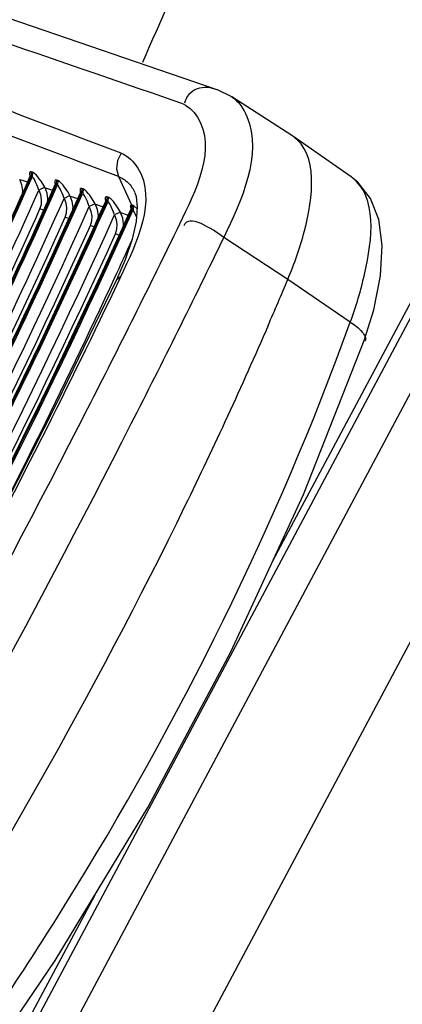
# Paper-space layout 'Sheet' of a CAD drawing. Header units: inches. Extents: x 0.2 to 10.8, y 0.2 to 8.3.
# Tile 129 of 256: x 5.7668 to 5.8013, y 1.9969 to 2.0854. Entities that reach past the tile are written whole.
import ezdxf

# ---------------------------------------------------------------- set-up
doc = ezdxf.new("R2010")
doc.units = ezdxf.units.IN
doc.header["$MEASUREMENT"] = 0
doc.layers.get('0').update_dxf_attribs({"lineweight": 5})

psp = doc.layouts.new('Sheet')

# ---------------------------------------------------------------- linework, layer by layer
at = {"color": 0, "linetype": 'ByBlock', "lineweight": -3}
for p, q in [((5.758877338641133, 1.977678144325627), (6.3059861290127, 3.003752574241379)), ((5.76248078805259, 1.97770407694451), (6.309589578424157, 3.003778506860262)), ((6.305060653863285, 3.003406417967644), (5.789612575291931, 2.03671002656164)), ((5.784637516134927, 2.079133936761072), (5.743465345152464, 2.093191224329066)), ((5.785941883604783, 2.078504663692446), (5.78463882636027, 2.079133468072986)), ((5.79133453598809, 2.075037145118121), (5.78594084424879, 2.078505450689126)), ((5.791427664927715, 2.074974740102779), (5.79133453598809, 2.075037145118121)), ((5.796683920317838, 2.07130666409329), (5.791427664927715, 2.074974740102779)), ((5.76785774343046, 2.071354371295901), (5.767792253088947, 2.071371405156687)), ((5.767884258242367, 2.071751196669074), (5.76785774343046, 2.071354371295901)), ((5.767971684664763, 2.071316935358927), (5.76785774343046, 2.071354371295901)), ((5.76799819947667, 2.071713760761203), (5.767884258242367, 2.071751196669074)), ((5.76799819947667, 2.071713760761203), (5.767971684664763, 2.071316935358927)), ((5.766849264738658, 2.07107068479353), (5.767542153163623, 2.070843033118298)), ((5.77012981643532, 2.070607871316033), (5.770064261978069, 2.070624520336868)), ((5.770156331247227, 2.071004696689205), (5.77012981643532, 2.070607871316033)), ((5.770244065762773, 2.070570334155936), (5.77012981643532, 2.070607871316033)), ((5.77027058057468, 2.070967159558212), (5.770156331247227, 2.071004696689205)), ((5.77027058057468, 2.070967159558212), (5.770244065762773, 2.070570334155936)), ((5.775732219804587, 2.071327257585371), (5.776918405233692, 2.068777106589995)), ((5.769098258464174, 2.070367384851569), (5.768567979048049, 2.070110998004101)), ((5.769121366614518, 2.070324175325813), (5.769813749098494, 2.070096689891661)), ((5.771369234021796, 2.069621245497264), (5.770839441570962, 2.069365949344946)), ((5.771392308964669, 2.069578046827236), (5.772084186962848, 2.069350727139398)), ((5.772400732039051, 2.069861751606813), (5.772335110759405, 2.069878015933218)), ((5.772427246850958, 2.070258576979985), (5.772400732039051, 2.069861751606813)), ((5.772515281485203, 2.069824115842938), (5.772400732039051, 2.069861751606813)), ((5.77254179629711, 2.070220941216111), (5.772427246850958, 2.070258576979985)), ((5.77254179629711, 2.070220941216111), (5.772515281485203, 2.069824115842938)), ((5.773639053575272, 2.068875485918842), (5.773109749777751, 2.068621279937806)), ((5.773662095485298, 2.068832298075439), (5.774353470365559, 2.068605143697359)), ((5.774670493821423, 2.069116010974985), (5.774604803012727, 2.069131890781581)), ((5.77469700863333, 2.069512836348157), (5.774670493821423, 2.069116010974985)), ((5.774785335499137, 2.069078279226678), (5.774670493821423, 2.069116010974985)), ((5.774811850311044, 2.06947510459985), (5.77469700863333, 2.069512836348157)), ((5.774811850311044, 2.06947510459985), (5.774785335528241, 2.069078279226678)), ((5.776918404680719, 2.068777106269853), (5.776912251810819, 2.068387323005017)), ((5.77696668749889, 2.068766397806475), (5.776938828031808, 2.068370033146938)), ((5.777082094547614, 2.068721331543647), (5.77696668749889, 2.068766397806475)), ((5.777082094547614, 2.068721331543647), (5.77705122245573, 2.068326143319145)), ((5.777409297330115, 2.068420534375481), (5.777082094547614, 2.068721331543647)), ((5.768978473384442, 2.068293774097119), (5.768665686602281, 2.068423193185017)), ((5.775907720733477, 2.068130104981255), (5.77537890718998, 2.067876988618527)), ((5.775930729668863, 2.068086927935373), (5.776619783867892, 2.067860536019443)), ((5.776875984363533, 2.068424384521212), (5.776857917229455, 2.06836551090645)), ((5.776912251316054, 2.068387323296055), (5.776858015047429, 2.068365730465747)), ((5.77705122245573, 2.068326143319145), (5.776938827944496, 2.068370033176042)), ((5.77735147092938, 2.067703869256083), (5.77705122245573, 2.068326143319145)), ((5.771247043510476, 2.067549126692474), (5.770935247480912, 2.067678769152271)), ((5.773514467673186, 2.066804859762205), (5.773203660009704, 2.066934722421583)), ((5.775772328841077, 2.066063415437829), (5.775470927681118, 2.0661910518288)), ((5.790980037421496, 2.062065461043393), (5.785214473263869, 2.065858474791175)), ((5.775927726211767, 2.06231244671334), (5.775570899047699, 2.06205237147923)), ((5.77592772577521, 2.062312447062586), (5.775757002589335, 2.061961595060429)), ((5.77592772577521, 2.062312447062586), (5.77576371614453, 2.061966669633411)), ((5.796606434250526, 2.05822480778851), (5.790980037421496, 2.062065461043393)), ((5.811872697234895, 2.047990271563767), (5.758044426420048, 1.94703811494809)), ((5.773592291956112, 2.006664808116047), (5.753777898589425, 1.969503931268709))]:
    psp.add_line(p, q, dxfattribs=at)
for points in [[(5.775968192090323, 2.073433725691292), (5.775641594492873, 2.072764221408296), (5.775559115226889, 2.072027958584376), (5.775732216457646, 2.071327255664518)], [(5.767884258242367, 2.071751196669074), (5.76783684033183, 2.071760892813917), (5.767799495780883, 2.07175692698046), (5.767769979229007, 2.071740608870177), (5.767747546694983, 2.071711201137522), (5.767732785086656, 2.071666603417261), (5.767727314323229, 2.071603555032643), (5.767733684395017, 2.071518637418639), (5.767754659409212, 2.07140970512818), (5.76777339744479, 2.071343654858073)], [(5.769098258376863, 2.070367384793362), (5.768925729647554, 2.070668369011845), (5.768760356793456, 2.07092395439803), (5.768607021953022, 2.071136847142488), (5.768467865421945, 2.071310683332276), (5.768343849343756, 2.071448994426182), (5.768235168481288, 2.071555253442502), (5.768141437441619, 2.071632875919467), (5.768062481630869, 2.07168473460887), (5.76799819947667, 2.071713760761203)], [(5.767095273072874, 2.069875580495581), (5.767110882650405, 2.070053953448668), (5.767036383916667, 2.07058232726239), (5.766849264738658, 2.07107068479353)], [(5.76856797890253, 2.070110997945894), (5.768476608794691, 2.07036474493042), (5.768388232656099, 2.070584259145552), (5.768305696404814, 2.070770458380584), (5.768230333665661, 2.070925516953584), (5.768162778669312, 2.07105177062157), (5.768103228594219, 2.071151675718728), (5.768051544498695, 2.071227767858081), (5.768007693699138, 2.071282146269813), (5.767971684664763, 2.071316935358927)], [(5.770156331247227, 2.071004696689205), (5.770108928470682, 2.071014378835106), (5.77007160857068, 2.071010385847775), (5.770042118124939, 2.070994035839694), (5.77001970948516, 2.070964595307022), (5.770004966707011, 2.070919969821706), (5.769999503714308, 2.07085691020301), (5.770005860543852, 2.070772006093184), (5.770026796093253, 2.070663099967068), (5.770045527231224, 2.070596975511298)], [(5.770839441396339, 2.069365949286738), (5.770748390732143, 2.069619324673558), (5.77066024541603, 2.069838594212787), (5.770577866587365, 2.070024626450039), (5.770502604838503, 2.070179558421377), (5.770435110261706, 2.070305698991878), (5.770375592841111, 2.070405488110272), (5.770323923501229, 2.070481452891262), (5.770280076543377, 2.070535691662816), (5.770244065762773, 2.070570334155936)], [(5.771369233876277, 2.069621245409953), (5.771197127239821, 2.0699218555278), (5.771032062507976, 2.070177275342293), (5.770878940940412, 2.070390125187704), (5.770739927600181, 2.070563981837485), (5.770616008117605, 2.070702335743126), (5.770507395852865, 2.070808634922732), (5.770413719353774, 2.070886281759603), (5.770334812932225, 2.070938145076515), (5.77027058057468, 2.070967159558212)], [(5.797856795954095, 2.056579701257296), (5.798725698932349, 2.059353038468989), (5.799339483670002, 2.062405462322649), (5.799490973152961, 2.065132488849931), (5.799182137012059, 2.067454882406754), (5.798432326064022, 2.069361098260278), (5.797287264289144, 2.070819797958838), (5.796676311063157, 2.071311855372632)], [(5.768665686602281, 2.068423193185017), (5.7687882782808, 2.068821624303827), (5.768815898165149, 2.069250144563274), (5.768747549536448, 2.069675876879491), (5.768591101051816, 2.070067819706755)], [(5.769366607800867, 2.069131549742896), (5.769382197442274, 2.06930753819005), (5.769308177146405, 2.069835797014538), (5.769121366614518, 2.070324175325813)], [(5.771636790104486, 2.068387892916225), (5.771652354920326, 2.068561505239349), (5.771578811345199, 2.069089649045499), (5.771392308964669, 2.069578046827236)], [(5.772427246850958, 2.070258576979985), (5.772379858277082, 2.070268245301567), (5.772342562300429, 2.07026422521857), (5.772313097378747, 2.070247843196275), (5.772290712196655, 2.070218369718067), (5.772275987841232, 2.07017371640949), (5.772270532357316, 2.070110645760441), (5.772276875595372, 2.07002575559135), (5.772297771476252, 2.069916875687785), (5.77231649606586, 2.069850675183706)], [(5.77310974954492, 2.068621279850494), (5.773019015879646, 2.068874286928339), (5.772931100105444, 2.069093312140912), (5.772848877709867, 2.06927917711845), (5.772773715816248, 2.069433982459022), (5.772706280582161, 2.069560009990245), (5.772646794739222, 2.069659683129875), (5.772595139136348, 2.069735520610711), (5.772551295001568, 2.06978961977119), (5.772515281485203, 2.069824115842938)], [(5.773639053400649, 2.068875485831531), (5.77346736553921, 2.069175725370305), (5.773302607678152, 2.069430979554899), (5.773149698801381, 2.069643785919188), (5.773010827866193, 2.069817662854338), (5.772887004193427, 2.069956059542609), (5.77277845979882, 2.070062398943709), (5.772684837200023, 2.07014007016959), (5.772605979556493, 2.070191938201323), (5.77254179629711, 2.070220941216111)], [(5.777204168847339, 2.069877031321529), (5.777316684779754, 2.0695299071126), (5.777420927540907, 2.068564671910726), (5.777317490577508, 2.067282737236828), (5.776966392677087, 2.065692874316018), (5.776336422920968, 2.063823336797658), (5.775570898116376, 2.062052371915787)], [(5.770935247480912, 2.067678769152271), (5.771058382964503, 2.068076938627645), (5.771086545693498, 2.068505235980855), (5.771018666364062, 2.068930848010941), (5.77086253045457, 2.069322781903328)], [(5.773905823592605, 2.067644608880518), (5.773921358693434, 2.067815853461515), (5.773848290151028, 2.068343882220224), (5.773662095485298, 2.068832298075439)], [(5.77469700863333, 2.069512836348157), (5.774649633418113, 2.06952249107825), (5.774612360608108, 2.069518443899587), (5.774582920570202, 2.069502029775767), (5.774560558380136, 2.069472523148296), (5.774545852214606, 2.069427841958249), (5.774540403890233, 2.06936476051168), (5.774546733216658, 2.06927988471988), (5.774567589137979, 2.069171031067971), (5.774586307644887, 2.069104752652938)], [(5.775378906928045, 2.067876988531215), (5.775288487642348, 2.068129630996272), (5.775200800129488, 2.068348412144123), (5.775118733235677, 2.068534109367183), (5.77504367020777, 2.068688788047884), (5.774976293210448, 2.06881470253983), (5.774916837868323, 2.068914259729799), (5.774865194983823, 2.068989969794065), (5.774821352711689, 2.069043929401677), (5.774785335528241, 2.069078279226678)], [(5.77590772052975, 2.06813010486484), (5.775736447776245, 2.068429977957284), (5.775571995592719, 2.068685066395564), (5.775419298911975, 2.068897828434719), (5.775280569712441, 2.069071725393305), (5.775156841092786, 2.069210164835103), (5.775048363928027, 2.069316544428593), (5.774954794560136, 2.069394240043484), (5.77487598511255, 2.069446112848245), (5.774811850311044, 2.06947510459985)], [(5.776918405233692, 2.068777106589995), (5.776881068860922, 2.068773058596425), (5.776851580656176, 2.068756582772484), (5.776829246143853, 2.068727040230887), (5.77681457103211, 2.068682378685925), (5.776809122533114, 2.068619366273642), (5.776815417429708, 2.068534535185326), (5.776836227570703, 2.068425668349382), (5.776854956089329, 2.068359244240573)], [(5.773203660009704, 2.066934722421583), (5.773327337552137, 2.06733263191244), (5.773356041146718, 2.067760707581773), (5.773288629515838, 2.068186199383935), (5.773132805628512, 2.068578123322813)], [(5.775470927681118, 2.0661910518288), (5.775595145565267, 2.066588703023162), (5.775624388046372, 2.067016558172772), (5.775557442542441, 2.06744192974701), (5.775401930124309, 2.067833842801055)], [(5.776175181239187, 2.066917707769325), (5.776189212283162, 2.067070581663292), (5.776116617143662, 2.067598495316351), (5.775930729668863, 2.068086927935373)], [(5.77557081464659, 2.062052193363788), (5.770185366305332, 2.050971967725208), (5.764239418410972, 2.03931488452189), (5.757925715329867, 2.027473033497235), (5.75129359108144, 2.015539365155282), (5.744566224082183, 2.003905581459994)], [(5.761126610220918, 1.987683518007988), (5.770043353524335, 2.000805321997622), (5.778380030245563, 2.014569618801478), (5.785848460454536, 2.028574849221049), (5.792390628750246, 2.042714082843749), (5.797856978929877, 2.056580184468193)]]:
    psp.add_lwpolyline(points, dxfattribs=at)
for centre, radius, start, end in [((3.814640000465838, 2.940199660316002), 2.142813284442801, 336.3797240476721, 337.0289068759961), ((3.681877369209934, -3.442847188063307), 5.900387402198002, 69.21223415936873, 69.33121759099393), ((3.679355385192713, -3.469775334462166), 5.924408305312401, 69.27676174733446, 69.39529030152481), ((5.795070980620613, 2.068994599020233), 0.002818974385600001, 52.99885521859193, 55.09952921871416), ((5.236937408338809, 2.311843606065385), 0.5935065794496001, 335.1255020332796, 335.496076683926), ((5.20154956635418, 2.328565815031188), 0.6326454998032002, 332.1125145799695, 335.0996321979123), ((5.440220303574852, 2.209588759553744), 0.3805200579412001, 336.5137103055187, 337.1892448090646)]:
    psp.add_arc(centre, radius, start, end, dxfattribs=at)
for points in [[(5.740200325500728, 2.09208536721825), (5.753913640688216, 2.087392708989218), (5.767622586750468, 2.082687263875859), (5.781327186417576, 2.077969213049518)], [(5.78521447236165, 2.065858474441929), (5.784206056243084, 2.066597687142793), (5.78199684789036, 2.068070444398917), (5.78160602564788, 2.066882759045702)]]:
    psp.add_open_spline(points, degree=3, dxfattribs=at)
for points, knots in [([(5.784636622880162, 2.079131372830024), (5.784063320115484, 2.079331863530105), (5.782782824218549, 2.079540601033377), (5.781772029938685, 2.078489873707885), (5.781680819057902, 2.077924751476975)], [0, 0, 0, 0, 0.5147964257, 1, 1, 1, 1]), ([(5.785941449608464, 2.078504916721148), (5.786565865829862, 2.07810324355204), (5.789141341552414, 2.074085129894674), (5.786797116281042, 2.069192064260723), (5.785214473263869, 2.065858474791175)], [0, 0, 0, 0, 0.1674963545, 1, 1, 1, 1]), ([(5.781327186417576, 2.077969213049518), (5.781954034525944, 2.077753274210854), (5.785040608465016, 2.074730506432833), (5.782656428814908, 2.069978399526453), (5.781233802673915, 2.067051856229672)], [0, 0, 0, 0, 0.1692620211, 1, 1, 1, 1]), ([(5.790980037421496, 2.062065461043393), (5.791580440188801, 2.063493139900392), (5.79297407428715, 2.067338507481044), (5.793773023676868, 2.073338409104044), (5.791427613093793, 2.074974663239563)], [0, 0, 0, 0, 0.3513143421, 1, 1, 1, 1]), ([(5.775968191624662, 2.073433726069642), (5.776599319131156, 2.073194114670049), (5.779641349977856, 2.070069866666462), (5.777340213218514, 2.065292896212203), (5.77592772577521, 2.062312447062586)], [0, 0, 0, 0, 0.1699048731, 1, 1, 1, 1]), ([(5.72511603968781, 1.991192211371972), (5.72920855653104, 1.997788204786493), (5.744754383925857, 2.023774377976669), (5.758642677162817, 2.050768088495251), (5.767776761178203, 2.071350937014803)], [0, 0, 0, 0, 0.2563475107, 1, 1, 1, 1]), ([(5.767842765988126, 2.071320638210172), (5.76486601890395, 2.064616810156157), (5.752056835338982, 2.03719383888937), (5.737289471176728, 2.010696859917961), (5.725202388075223, 1.991213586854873)], [0, 0, 0, 0, 0.242374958, 1, 1, 1, 1]), ([(5.725356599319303, 1.991251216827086), (5.729443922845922, 1.997834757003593), (5.744969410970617, 2.023773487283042), (5.758835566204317, 2.050721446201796), (5.767951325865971, 2.071271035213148)], [0, 0, 0, 0, 0.2563406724, 1, 1, 1, 1]), ([(5.728177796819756, 1.991936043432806), (5.732184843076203, 1.998411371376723), (5.747419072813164, 2.023927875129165), (5.761053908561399, 2.050413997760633), (5.770048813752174, 2.070604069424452)], [0, 0, 0, 0, 0.2562379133, 1, 1, 1, 1]), ([(5.770114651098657, 2.070573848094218), (5.767181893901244, 2.063994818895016), (5.754583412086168, 2.037095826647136), (5.740101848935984, 2.01108932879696), (5.72826500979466, 1.991958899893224)], [0, 0, 0, 0, 0.2425334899, 1, 1, 1, 1]), ([(5.728418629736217, 1.991995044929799), (5.732420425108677, 1.998457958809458), (5.747634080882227, 2.023927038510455), (5.761246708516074, 2.050367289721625), (5.770223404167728, 2.070523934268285)], [0, 0, 0, 0, 0.256231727, 1, 1, 1, 1]), ([(5.775732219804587, 2.071327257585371), (5.776053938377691, 2.071203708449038), (5.776668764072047, 2.070819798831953), (5.777058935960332, 2.070212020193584), (5.777200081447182, 2.069885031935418)], [0, 0, 0, 0, 0.4917773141, 1, 1, 1, 1]), ([(5.796606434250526, 2.05822480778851), (5.797140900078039, 2.059669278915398), (5.798345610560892, 2.063628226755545), (5.79907525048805, 2.069506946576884), (5.796767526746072, 2.071245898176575)], [0, 0, 0, 0, 0.3476908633, 1, 1, 1, 1]), ([(5.726771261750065, 1.991595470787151), (5.730770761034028, 1.9980576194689), (5.745977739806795, 2.023524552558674), (5.7595883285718, 2.049959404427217), (5.76856797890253, 2.070110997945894)], [0, 0, 0, 0, 0.2562145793, 1, 1, 1, 1]), ([(5.731237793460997, 1.992678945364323), (5.735159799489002, 1.999033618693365), (5.750083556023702, 2.024080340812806), (5.763465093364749, 2.050059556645), (5.772319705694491, 2.069857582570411)], [0, 0, 0, 0, 0.2561280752, 1, 1, 1, 1]), ([(5.772385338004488, 2.069827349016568), (5.769496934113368, 2.063372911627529), (5.757109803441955, 2.036996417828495), (5.742912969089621, 2.011479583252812), (5.731324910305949, 1.992701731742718)], [0, 0, 0, 0, 0.2426910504, 1, 1, 1, 1]), ([(5.731479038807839, 1.992738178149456), (5.735395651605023, 1.999080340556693), (5.750298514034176, 2.024079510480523), (5.763657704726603, 2.050012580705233), (5.772494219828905, 2.069777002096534)], [0, 0, 0, 0, 0.2561185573, 1, 1, 1, 1]), ([(5.729831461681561, 1.992338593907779), (5.733745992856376, 1.998680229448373), (5.748642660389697, 2.023677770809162), (5.762000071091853, 2.049606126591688), (5.770839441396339, 2.069365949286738)], [0, 0, 0, 0, 0.2561058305, 1, 1, 1, 1]), ([(5.734340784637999, 1.993493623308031), (5.738173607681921, 1.999721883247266), (5.752770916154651, 2.02427579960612), (5.765884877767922, 2.049724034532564), (5.774589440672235, 2.069111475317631)], [0, 0, 0, 0, 0.256016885, 1, 1, 1, 1]), ([(5.774654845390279, 2.069081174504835), (5.771814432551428, 2.062758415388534), (5.759653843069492, 2.036932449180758), (5.74575902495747, 2.011932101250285), (5.734433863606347, 1.993526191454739)], [0, 0, 0, 0, 0.2428472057, 1, 1, 1, 1]), ([(5.734603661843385, 1.993587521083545), (5.738428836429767, 1.999800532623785), (5.752996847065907, 2.024295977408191), (5.76608149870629, 2.049686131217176), (5.774763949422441, 2.069030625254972)], [0, 0, 0, 0, 0.2560065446, 1, 1, 1, 1]), ([(5.727864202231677, 1.991865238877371), (5.731755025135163, 1.998168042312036), (5.746567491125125, 2.023017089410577), (5.759859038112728, 2.048785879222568), (5.768665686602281, 2.068423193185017)], [0, 0, 0, 0, 0.2560441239, 1, 1, 1, 1]), ([(5.733230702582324, 1.993634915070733), (5.737025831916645, 1.999811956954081), (5.751483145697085, 2.024165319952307), (5.764477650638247, 2.049399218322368), (5.77310974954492, 2.068621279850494)], [0, 0, 0, 0, 0.2559842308, 1, 1, 1, 1]), ([(5.736375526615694, 1.994521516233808), (5.740077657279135, 2.000566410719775), (5.754193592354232, 2.024404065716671), (5.766906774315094, 2.049083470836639), (5.775378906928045, 2.067876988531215)], [0, 0, 0, 0, 0.2558707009, 1, 1, 1, 1]), ([(5.738729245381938, 1.996413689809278), (5.742342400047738, 2.002347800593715), (5.756124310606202, 2.025743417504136), (5.768555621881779, 2.049944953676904), (5.776858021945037, 2.068365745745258)], [0, 0, 0, 0, 0.2558680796, 1, 1, 1, 1]), ([(5.776923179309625, 2.068335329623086), (5.77421681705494, 2.062334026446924), (5.762668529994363, 2.037838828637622), (5.749557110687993, 2.014088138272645), (5.738903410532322, 1.996579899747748)], [0, 0, 0, 0, 0.2431224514, 1, 1, 1, 1]), ([(5.739235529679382, 1.996906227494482), (5.742816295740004, 2.002793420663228), (5.756476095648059, 2.026004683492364), (5.768799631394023, 2.050012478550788), (5.777032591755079, 2.068284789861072)], [0, 0, 0, 0, 0.2558525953, 1, 1, 1, 1]), ([(5.730922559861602, 1.992607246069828), (5.734728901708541, 1.998789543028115), (5.74923227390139, 2.023169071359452), (5.76227057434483, 2.048432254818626), (5.770935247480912, 2.067678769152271)], [0, 0, 0, 0, 0.2559339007, 1, 1, 1, 1]), ([(5.73399709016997, 1.993377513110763), (5.737717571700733, 1.999437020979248), (5.751906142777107, 2.023337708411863), (5.76468555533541, 2.048086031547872), (5.773203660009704, 2.066934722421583)], [0, 0, 0, 0, 0.2558240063, 1, 1, 1, 1]), ([(5.781233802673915, 2.067051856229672), (5.778532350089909, 2.061495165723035), (5.766966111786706, 2.038361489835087), (5.754572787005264, 2.015643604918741), (5.744732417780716, 1.998595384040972)], [0, 0, 0, 0, 0.2388964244, 1, 1, 1, 1]), ([(5.738098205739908, 1.995831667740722), (5.741629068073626, 2.001634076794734), (5.755113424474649, 2.024522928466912), (5.767302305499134, 2.04818431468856), (5.775470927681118, 2.0661910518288)], [0, 0, 0, 0, 0.2556829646, 1, 1, 1, 1]), ([(5.785214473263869, 2.065858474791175), (5.782489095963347, 2.060232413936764), (5.770808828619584, 2.036810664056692), (5.758257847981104, 2.013825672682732), (5.74827791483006, 1.996585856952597)], [0, 0, 0, 0, 0.2388634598, 1, 1, 1, 1]), ([(5.77576371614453, 2.061966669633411), (5.773510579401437, 2.057220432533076), (5.763821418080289, 2.037500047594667), (5.753228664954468, 2.018227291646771), (5.744741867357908, 2.003824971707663)], [0, 0, 0, 0, 0.2391315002, 1, 1, 1, 1]), ([(5.759669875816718, 1.988952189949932), (5.763593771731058, 1.994433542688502), (5.778177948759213, 2.016215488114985), (5.789984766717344, 2.039913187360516), (5.796606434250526, 2.05822480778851)], [0, 0, 0, 0, 0.2571640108, 1, 1, 1, 1]), ([(5.796606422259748, 2.058224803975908), (5.797009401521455, 2.057979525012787), (5.797531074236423, 2.057633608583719), (5.798106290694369, 2.056751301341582), (5.797929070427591, 2.056549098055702)], [0, 0, 0, 0, 0.6369660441, 1, 1, 1, 1]), ([(5.789216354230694, 2.057940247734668), (5.786840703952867, 2.052472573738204), (5.776468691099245, 2.030037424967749), (5.764189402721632, 2.008498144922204), (5.754018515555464, 1.992746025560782)], [0, 0, 0, 0, 0.2412395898, 1, 1, 1, 1])]:
    psp.add_open_spline(points, degree=3, knots=knots, dxfattribs=at)

doc.saveas('drawing.dxf')
